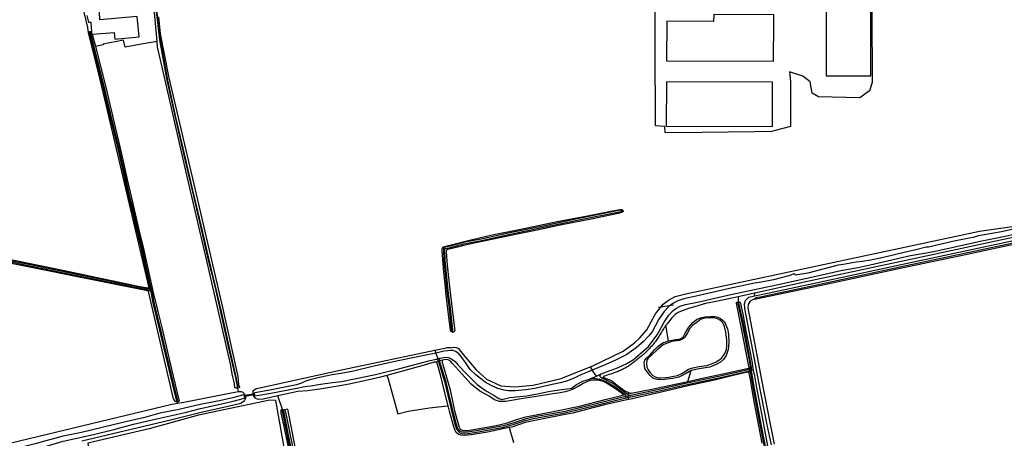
# Model space of a CAD drawing. Header units: metres. Extents: x 174255 to 175175, y 462028 to 462911.
# Tile 181 of 256: x 175044.96 to 175049.41, y 462732.74 to 462734.64. Entities that reach past the tile are written whole.
import ezdxf

# ---------------------------------------------------------------- set-up
doc = ezdxf.new("R2010")
doc.units = ezdxf.units.M
doc.layers.add('N-XX-AL-LIJN_0.20-G', color=7, linetype='Continuous', lineweight=25)

# ---------------------------------------------------------------- blocks, each defined once
blk = doc.blocks.new('Situatie')
at = {"lineweight": -3}
for p, q in [((-10.7746, 20.9672), (-10.776, 20.9715)), ((-8.37, 20.1601), (-8.363, 20.1611)), ((-10.5101, 19.807), (-10.5102, 19.8121)), ((-10.5102, 19.797), (-10.5101, 19.8024)), ((-10.5019, 19.8046), (-10.4958, 19.8053)), ((-10.5019, 19.8046), (-10.4988, 19.7927)), ((-10.4958, 19.8053), (-10.4909, 19.8052)), ((-8.1345, 19.7339), (-8.2029, 19.7235)), ((-7.842, 19.7714), (-7.8416, 19.7491)), ((-7.8413, 19.7445), (-7.8416, 19.7491)), ((-8.1568, 19.5727), (-8.1683, 19.6427)), ((-9.1316, 19.612), (-9.1332, 19.6196)), ((-9.2133, 19.5303), (-9.2087, 19.5171)), ((-9.1983, 19.4918), (-9.2087, 19.5171)), ((-9.1977, 19.479), (-9.2121, 19.4756)), ((-9.2073, 19.4898), (-9.1983, 19.4918)), ((-9.1983, 19.4918), (-9.1893, 19.4938)), ((-9.1797, 19.4848), (-9.1922, 19.4816)), ((-8.5113, 19.4547), (-8.5018, 19.4401)), ((-8.483, 19.4131), (-8.5018, 19.4401)), ((-8.483, 19.4131), (-8.4614, 19.4223)), ((-8.0691, 19.3889), (-8.0547, 19.4374)), ((-7.7942, 19.4353), (-7.7929, 19.4302)), ((-7.7939, 19.4487), (-7.792, 19.4423)), ((-7.7907, 19.4428), (-7.7899, 19.4386)), ((-7.7815, 19.44), (-7.7899, 19.4386)), ((-7.7899, 19.4386), (-7.7893, 19.4356)), ((-7.7815, 19.44), (-7.7743, 19.4407)), ((-8.5058, 19.4033), (-8.483, 19.4131)), ((-8.4685, 19.3984), (-8.4777, 19.3938)), ((-8.4589, 19.4038), (-8.4512, 19.4065)), ((-8.3259, 19.3355), (-8.3433, 19.3303)), ((-10.3795, 19.2995), (-10.3785, 19.2954)), ((-10.3785, 19.2954), (-10.3764, 19.2901)), ((-10.0748, 19.3213), (-10.0722, 19.3221)), ((-10.0302, 19.3267), (-10.035, 19.326)), ((-9.9031, 19.2611), (-9.9236, 19.3228)), ((-8.3643, 19.3259), (-8.3525, 19.3291)), ((-8.3558, 19.3183), (-8.3422, 19.3212)), ((-8.3269, 19.3244), (-8.3422, 19.3212)), ((-8.3422, 19.3212), (-8.3404, 19.3154)), ((-8.3404, 19.3154), (-8.3379, 19.3069)), ((-9.9015, 19.2575), (-9.9031, 19.2611)), ((-8.8775, 19.1797), (-8.8576, 19.1125))]:
    blk.add_line(p, q, dxfattribs=at)
for points in [[(-10.1062, 19.3644), (-10.106, 19.3645), (-10.1055, 19.3648), (-10.1051, 19.3653), (-10.1049, 19.3658), (-10.1048, 19.3664), (-10.1048, 19.3664), (-10.1122, 19.4075), (-10.1464, 19.5543), (-10.1795, 19.7043), (-10.2072, 19.8259), (-10.2367, 19.9446), (-10.2639, 20.064), (-10.3079, 20.254), (-10.3464, 20.4184), (-10.3849, 20.5846), (-10.4224, 20.752), (-10.4556, 20.935), (-10.4743, 21.0901)], [(-10.4782, 21.0896), (-10.4596, 20.9344), (-10.4263, 20.7512), (-10.3888, 20.5837), (-10.3503, 20.4175), (-10.3118, 20.253), (-10.2678, 20.0631), (-10.2406, 19.9436), (-10.2111, 19.825), (-10.1834, 19.7034), (-10.1503, 19.5534), (-10.1162, 19.4067), (-10.1088, 19.3657), (-10.1085, 19.3652), (-10.1081, 19.3648), (-10.1076, 19.3645), (-10.1071, 19.3644), (-10.1065, 19.3644), (-10.1062, 19.3644)], [(-10.4638, 21.0381), (-10.4569, 20.9618), (-10.4177, 20.7614), (-10.2984, 20.2549), (-10.1747, 19.7233), (-10.105, 19.4104), (-10.1015, 19.3739), (-10.097, 19.3633), (-10.0979, 19.3618), (-10.1003, 19.3595), (-10.105, 19.3579), (-10.1062, 19.3644)], [(-7.2757, 21.516), (-7.2757, 21.3852), (-7.2385, 21.3803), (-7.236, 20.7408), (-7.2483, 20.7039), (-7.292, 20.6708), (-7.4785, 20.6761), (-7.5076, 20.692), (-7.5155, 20.7446), (-7.5499, 20.77), (-7.6095, 20.7885), (-7.6053, 20.7458), (-7.6053, 20.5425), (-7.6915, 20.5187), (-7.7678, 20.5176), (-8.1233, 20.5128), (-8.1721, 20.515), (-8.1736, 20.5418), (-8.2157, 20.5453), (-8.2193, 21.2808), (-8.22, 21.316), (-8.3558, 21.316), (-8.3552, 21.6329)], [(-7.2424, 20.7705), (-7.2403, 21.3761), (-7.4422, 21.377), (-7.4443, 20.7711), (-7.2424, 20.7705)], [(-11.2724, 19.9692), (-10.8966, 19.8922), (-10.5477, 19.8178), (-10.5102, 19.8121), (-10.5086, 19.8125), (-10.5074, 19.814), (-10.5074, 19.8165), (-10.508, 19.8187), (-10.5129, 19.8381), (-10.6946, 20.6146), (-10.7353, 20.7866), (-10.7806, 20.9659), (-10.7837, 20.9903), (-10.8412, 21.2305)], [(-10.4703, 20.9258), (-10.4865, 21.107), (-10.4907, 21.1566), (-10.5021, 21.2228), (-10.5026, 21.2283), (-10.5018, 21.2291), (-10.4978, 21.2305), (-10.491, 21.2315)], [(-10.7885, 21.0443), (-10.781, 21.0132), (-10.7703, 21.0139), (-10.7675, 20.9713), (-10.7668, 20.96), (-10.7641, 20.9602), (-10.664, 20.9674), (-10.6608, 20.9372), (-10.5518, 20.947), (-10.5608, 21.0394), (-10.7287, 21.0247), (-10.731, 21.059)], [(-7.6803, 21.0471), (-7.9525, 21.0491), (-7.9527, 21.0174), (-8.1648, 21.019), (-8.1655, 20.8392), (-7.6815, 20.837), (-7.6805, 21.0155), (-7.6803, 21.0471)], [(-10.7806, 20.9659), (-10.78, 20.9686), (-10.7778, 20.9708), (-10.776, 20.9715)], [(-10.4958, 19.8053), (-10.4972, 19.8105), (-10.4982, 19.8166), (-10.5217, 19.9198), (-10.5368, 19.9895), (-10.5642, 20.1017), (-10.5758, 20.1562), (-10.59, 20.213), (-10.6192, 20.3428), (-10.6425, 20.4418), (-10.6811, 20.6028), (-10.7115, 20.731), (-10.7669, 20.95), (-10.7706, 20.9656), (-10.7709, 20.9662), (-10.7714, 20.9667), (-10.7719, 20.9671), (-10.7726, 20.9673), (-10.7733, 20.9674), (-10.774, 20.9674), (-10.7746, 20.9672), (-10.7752, 20.9668), (-10.7757, 20.9663), (-10.7761, 20.9657), (-10.7763, 20.9651), (-10.7764, 20.9644), (-10.7763, 20.9637), (-10.7728, 20.9485), (-10.7173, 20.7296), (-10.6869, 20.6014), (-10.6484, 20.4404), (-10.6251, 20.3415), (-10.5959, 20.2116), (-10.5817, 20.1549), (-10.57, 20.1004), (-10.5426, 19.9882), (-10.5275, 19.9185), (-10.5041, 19.8154)], [(-10.776, 20.9715), (-10.7742, 20.9723), (-10.7692, 20.9724), (-10.7677, 20.9718), (-10.7675, 20.9713)], [(-10.7641, 20.9602), (-10.7502, 20.9098), (-10.7488, 20.9042)], [(-10.3764, 19.2901), (-10.3572, 19.2926), (-10.1345, 19.3365), (-10.1015, 19.3428), (-10.105, 19.3579), (-10.1062, 19.3574), (-10.1136, 19.3581), (-10.1169, 19.3595), (-10.118, 19.3619), (-10.1203, 19.3785), (-10.1302, 19.4235), (-10.1368, 19.4612), (-10.235, 19.8895), (-10.3398, 20.341), (-10.4175, 20.679), (-10.456, 20.8492), (-10.468, 20.9002), (-10.4703, 20.9258), (-10.5326, 20.9152), (-10.5327, 20.9156), (-10.615, 20.9012), (-10.6216, 20.932), (-10.7146, 20.9142), (-10.7141, 20.9112), (-10.7425, 20.9053), (-10.7488, 20.9042), (-10.7027, 20.7201), (-10.6724, 20.5903), (-10.6431, 20.4695), (-10.6249, 20.3904), (-10.6052, 20.302), (-10.5868, 20.2198), (-10.5529, 20.0739), (-10.5306, 19.9824), (-10.5032, 19.8581), (-10.4909, 19.8052), (-10.4904, 19.8029), (-10.4676, 19.7057), (-10.4495, 19.6327), (-10.4204, 19.5087), (-10.4045, 19.4436), (-10.3716, 19.3054), (-10.3711, 19.3012), (-10.3713, 19.2984), (-10.3762, 19.2958), (-10.3785, 19.2954)], [(-7.6868, 20.5418), (-7.6859, 20.7418), (-8.1659, 20.7438), (-8.1668, 20.5438), (-7.6868, 20.5418)], [(-8.4614, 19.4223), (-8.4371, 19.4327), (-8.3878, 19.4505), (-8.3457, 19.47), (-8.3155, 19.4884), (-8.2479, 19.5462), (-8.2265, 19.5752), (-8.2087, 19.599), (-8.177, 19.6561), (-8.1554, 19.6879), (-8.1376, 19.7075), (-8.1234, 19.7181), (-8.104, 19.7285), (-8.0804, 19.7362), (-8.0265, 19.7476), (-7.8748, 19.7825), (-7.7678, 19.805), (-7.6391, 19.8314), (-7.5665, 19.8476), (-7.4627, 19.8715), (-7.3774, 19.89), (-7.299, 19.9035), (-7.245, 19.9158), (-7.1721, 19.9322), (-7.1152, 19.9461), (-7.0619, 19.9579), (-6.9897, 19.9698), (-6.9504, 19.9778), (-6.8128, 20.0082), (-6.7401, 20.0241), (-6.6423, 20.0437), (-6.5858, 20.057)], [(-6.5636, 20.0847), (-6.6504, 20.0658), (-6.7546, 20.0466), (-6.7794, 20.0401), (-6.8126, 20.0338), (-6.8645, 20.023), (-6.9168, 20.0104), (-6.9812, 19.9956), (-6.9919, 19.9957), (-7.0386, 19.9842), (-7.0915, 19.9726), (-7.1791, 19.9513), (-7.2489, 19.9362), (-7.2716, 19.9324), (-7.28, 19.9319), (-7.3087, 19.9275), (-7.3673, 19.9174), (-7.3898, 19.914), (-7.4534, 19.8983), (-7.5267, 19.8789), (-7.5738, 19.8701), (-7.5797, 19.8694), (-7.5837, 19.8701), (-7.5856, 19.8731), (-7.5866, 19.8747), (-7.5929, 19.8744), (-7.6119, 19.8668), (-7.6817, 19.8489), (-7.7357, 19.8383), (-7.7678, 19.8326), (-7.8806, 19.8089), (-8.0324, 19.7739), (-8.0873, 19.7623), (-8.1147, 19.7535), (-8.1379, 19.741), (-8.1559, 19.7276), (-8.1767, 19.7046), (-8.2, 19.6703), (-8.2314, 19.6136), (-8.247, 19.5929), (-8.2706, 19.5692), (-8.3029, 19.54), (-8.346, 19.5104), (-8.399, 19.4835), (-8.4508, 19.4612), (-8.5018, 19.4401)], [(-7.7686, 19.7761), (-7.7234, 19.7851), (-7.546, 19.8229), (-7.0834, 19.922), (-6.2859, 20.0918)], [(-4.297, 20.557), (-4.292, 20.5499), (-4.2912, 20.5419), (-4.2902, 20.5319), (-4.2909, 20.5276), (-4.2971, 20.5213), (-4.3065, 20.5155), (-4.452, 20.4832), (-4.7488, 20.4195), (-5.1028, 20.3465), (-5.4628, 20.2752), (-5.631, 20.238), (-6.0638, 20.148), (-6.5355, 20.053), (-6.9918, 19.956), (-7.5275, 19.8402), (-7.7666, 19.7879)], [(-6.2837, 20.081), (-7.0811, 19.9112), (-7.5437, 19.8121), (-7.7212, 19.7743), (-7.7408, 19.7704), (-7.7531, 19.768), (-7.76, 19.7661), (-7.7678, 19.7603)], [(-8.5113, 19.4547), (-8.5026, 19.4583), (-8.362, 19.5258), (-8.3107, 19.5637), (-8.2884, 19.5846), (-8.2551, 19.6213), (-8.2164, 19.6945), (-8.1806, 19.7388), (-8.1567, 19.7557), (-8.1264, 19.7725), (-8.0786, 19.7845), (-7.7678, 19.8509), (-6.7499, 20.0685), (-6.5691, 20.0944), (-6.569, 20.0953), (-5.8996, 20.2317), (-5.2893, 20.3505), (-5.2908, 20.3559)], [(-9.1316, 19.612), (-9.1341, 19.6119), (-9.1389, 19.613), (-9.1419, 19.6162), (-9.1433, 19.6214), (-9.1476, 19.6562), (-9.1577, 19.7395), (-9.1645, 19.7922), (-9.1659, 19.8157), (-9.1739, 19.8831), (-9.1809, 19.9804), (-9.1808, 19.9898), (-9.1797, 19.9925), (-9.1782, 19.9956), (-9.1747, 19.9981), (-9.152, 20.0038), (-9.0564, 20.0271), (-8.955, 20.0512), (-8.8327, 20.0752), (-8.6611, 20.1117), (-8.5235, 20.1384), (-8.4106, 20.1607), (-8.377, 20.1665), (-8.3689, 20.1662), (-8.3647, 20.1646), (-8.363, 20.1611)], [(-9.1332, 19.6196), (-9.1326, 19.6201), (-9.1322, 19.6206), (-9.132, 19.6213), (-9.1318, 19.6218), (-9.1449, 19.7319), (-9.1526, 19.786), (-9.1677, 19.9373), (-9.1688, 19.9843), (-9.1685, 19.9888), (-9.1679, 19.9893), (-9.165, 19.9901), (-9.1431, 19.9945), (-9.0828, 20.0108), (-9.0606, 20.0159), (-9.0029, 20.0263), (-8.8735, 20.0547), (-8.7231, 20.0859), (-8.5694, 20.1179), (-8.3726, 20.1568), (-8.3724, 20.1568), (-8.3718, 20.157), (-8.3712, 20.1574), (-8.3707, 20.1579), (-8.3703, 20.1584), (-8.37, 20.1591), (-8.37, 20.1598), (-8.37, 20.1601), (-8.37, 20.1605), (-8.3703, 20.1611), (-8.3706, 20.1617), (-8.3711, 20.1622), (-8.3717, 20.1625), (-8.3724, 20.1627), (-8.3731, 20.1628), (-8.3738, 20.1627), (-8.5706, 20.1238), (-8.7243, 20.0917), (-8.8747, 20.0605), (-9.0041, 20.0321), (-9.0618, 20.0218), (-9.0843, 20.0166), (-9.1445, 20.0003), (-9.1663, 19.9959), (-9.1709, 19.9948), (-9.1743, 19.9914), (-9.1748, 19.9844), (-9.1737, 19.9369), (-9.1586, 19.7853), (-9.1509, 19.7312), (-9.1378, 19.6211), (-9.1375, 19.6205), (-9.137, 19.6199), (-9.1365, 19.6195), (-9.1359, 19.6192), (-9.1352, 19.6191), (-9.1345, 19.6191), (-9.1338, 19.6193), (-9.1332, 19.6196)], [(-8.363, 20.1611), (-8.3625, 20.1602), (-8.3625, 20.1569), (-8.3653, 20.1536), (-8.3841, 20.1483), (-8.5073, 20.1229), (-8.6465, 20.0955), (-8.7514, 20.0736), (-8.8418, 20.0543), (-8.9486, 20.0318), (-9.0354, 20.0137), (-9.0831, 20.0031), (-9.1119, 19.9956), (-9.1414, 19.9885), (-9.1562, 19.9852), (-9.16, 19.9841), (-9.1615, 19.981), (-9.1622, 19.9755), (-9.1585, 19.9142), (-9.1513, 19.8449), (-9.1451, 19.7902), (-9.1379, 19.7411), (-9.1321, 19.69), (-9.124, 19.6189), (-9.1263, 19.6136), (-9.1292, 19.6122), (-9.1316, 19.612)], [(-10.3785, 19.2954), (-10.3807, 19.2951), (-10.3862, 19.2959), (-10.3885, 19.2999), (-10.3943, 19.3066), (-10.3963, 19.3092), (-10.5082, 19.79), (-10.5093, 19.7953), (-10.5102, 19.797), (-10.5144, 19.7981), (-11.3351, 19.9623)], [(-11.4948, 19.0229), (-10.4034, 19.2865), (-10.3764, 19.2901)], [(-10.5041, 19.8154), (-10.504, 19.8147), (-10.504, 19.8136), (-10.5042, 19.8126), (-10.5045, 19.8115), (-10.505, 19.8106), (-10.5056, 19.8097), (-10.5063, 19.8089), (-10.5071, 19.8082), (-10.5081, 19.8077), (-10.5091, 19.8073), (-10.5101, 19.807), (-10.5112, 19.8069), (-10.5123, 19.807), (-10.5133, 19.8072), (-10.8179, 19.869), (-11.0598, 19.9189), (-11.2477, 19.9575)], [(-11.2485, 19.9536), (-11.0606, 19.915), (-10.8187, 19.865), (-10.5165, 19.8038), (-10.5101, 19.8024), (-10.5087, 19.8021), (-10.5073, 19.8017), (-10.5059, 19.8011), (-10.5046, 19.8004), (-10.5034, 19.7995), (-10.5023, 19.7986), (-10.5013, 19.7975), (-10.5004, 19.7963), (-10.4997, 19.795), (-10.4991, 19.7937), (-10.4988, 19.7927)], [(-7.7678, 19.7603), (-7.76, 19.762), (-7.4729, 19.8231), (-7.1012, 19.902), (-6.8062, 19.9642), (-6.5546, 20.0179), (-6.3478, 20.062), (-6.3076, 20.072)], [(-10.5041, 19.8154), (-10.503, 19.8092), (-10.5019, 19.8046)], [(-10.4988, 19.7927), (-10.4893, 19.7444), (-10.4591, 19.6202), (-10.4444, 19.5552), (-10.4235, 19.4676), (-10.411, 19.4177), (-10.3949, 19.347), (-10.383, 19.3012), (-10.3827, 19.3006), (-10.3822, 19.3001), (-10.3816, 19.2997), (-10.3809, 19.2995), (-10.3802, 19.2994), (-10.3795, 19.2995), (-10.3789, 19.2997), (-10.3783, 19.3001), (-10.3778, 19.3006), (-10.3775, 19.3012), (-10.3773, 19.3019), (-10.3772, 19.3026), (-10.3772, 19.3027), (-10.3891, 19.3484), (-10.4052, 19.4191), (-10.4176, 19.469), (-10.4386, 19.5566), (-10.4533, 19.6215), (-10.4835, 19.7457), (-10.4929, 19.794), (-10.4958, 19.8053)], [(-7.7666, 19.7879), (-7.7678, 19.7877), (-7.842, 19.7714)], [(-7.8416, 19.7491), (-7.8377, 19.749), (-7.8331, 19.7454), (-7.8305, 19.7409), (-7.8208, 19.6922), (-7.8049, 19.6102), (-7.7887, 19.5276), (-7.7786, 19.4729), (-7.7758, 19.446), (-7.7743, 19.4407), (-7.7739, 19.4391), (-7.7738, 19.439), (-7.7678, 19.4136), (-7.7583, 19.3601), (-7.7479, 19.3056), (-7.7293, 19.2021), (-7.7087, 19.0954)], [(-7.6917, 19.1022), (-7.711, 19.1926), (-7.7492, 19.3928), (-7.7678, 19.4904), (-7.8111, 19.7187), (-7.8127, 19.7391), (-7.809, 19.7552), (-7.7929, 19.7695), (-7.7686, 19.7761)], [(-7.7686, 19.7761), (-7.7678, 19.7763), (-7.7666, 19.7879)], [(-7.842, 19.7714), (-7.9492, 19.748), (-7.9896, 19.7408), (-8.04, 19.7266), (-8.0659, 19.7181), (-8.0947, 19.7087), (-8.1133, 19.7003), (-8.1267, 19.6915), (-8.1421, 19.677), (-8.1631, 19.6488), (-8.1657, 19.6458), (-8.1683, 19.6427)], [(-8.0691, 19.3889), (-7.9975, 19.4044), (-7.9106, 19.4227), (-7.8015, 19.4467), (-7.7971, 19.4473), (-7.7939, 19.4487), (-7.7927, 19.4521), (-7.7938, 19.4581), (-7.8011, 19.4951), (-7.8134, 19.5582), (-7.8297, 19.6431), (-7.8435, 19.7125), (-7.8493, 19.7429), (-7.849, 19.7453), (-7.8468, 19.7475), (-7.8416, 19.7491)], [(-7.7815, 19.44), (-7.782, 19.444), (-7.782, 19.4511), (-7.7827, 19.4589), (-7.7856, 19.4775), (-7.8198, 19.6572), (-7.8381, 19.7426), (-7.8382, 19.743), (-7.8385, 19.7435), (-7.8389, 19.744), (-7.8394, 19.7444), (-7.84, 19.7446), (-7.8406, 19.7446), (-7.8413, 19.7445), (-7.8418, 19.7443), (-7.8423, 19.7439), (-7.8427, 19.7434), (-7.8429, 19.7428), (-7.843, 19.7422), (-7.843, 19.7415), (-7.8247, 19.6562), (-7.7906, 19.4766), (-7.7877, 19.4582), (-7.7869, 19.45), (-7.788, 19.4458), (-7.7907, 19.4428)], [(-7.7678, 19.7603), (-7.7744, 19.7589), (-7.7881, 19.7517), (-7.7967, 19.736), (-7.7979, 19.7212), (-7.7678, 19.5628), (-7.736, 19.3953), (-7.6978, 19.1951), (-7.6785, 19.1051)], [(-8.1683, 19.6427), (-8.1708, 19.6395), (-8.1732, 19.6363), (-8.1756, 19.6331), (-8.1779, 19.6298), (-8.1799, 19.6268), (-8.1826, 19.6218), (-8.1853, 19.6168), (-8.1881, 19.6118), (-8.191, 19.6069), (-8.1939, 19.602), (-8.1969, 19.5972), (-8.2, 19.5924), (-8.2031, 19.5877), (-8.2063, 19.583), (-8.2096, 19.5784), (-8.2129, 19.5738), (-8.2163, 19.5692), (-8.2198, 19.5647), (-8.2233, 19.5602), (-8.2269, 19.5558), (-8.2305, 19.5515), (-8.2342, 19.5472), (-8.238, 19.5429), (-8.2418, 19.5387), (-8.2457, 19.5346), (-8.2497, 19.5305), (-8.2537, 19.5265), (-8.2577, 19.5225), (-8.2618, 19.5186), (-8.266, 19.5147), (-8.2703, 19.5109), (-8.2745, 19.5072), (-8.2788, 19.5035), (-8.2832, 19.4999), (-8.2877, 19.4963), (-8.2921, 19.4928), (-8.2965, 19.4895), (-8.3002, 19.4862), (-8.304, 19.483), (-8.3078, 19.4798), (-8.3117, 19.4767), (-8.3156, 19.4737), (-8.3195, 19.4707), (-8.3236, 19.4678), (-8.3276, 19.4649), (-8.3317, 19.4621), (-8.3359, 19.4594), (-8.34, 19.4568), (-8.3443, 19.4542), (-8.3486, 19.4517), (-8.3529, 19.4492), (-8.3572, 19.4468), (-8.3616, 19.4445), (-8.3661, 19.4423), (-8.3705, 19.4401), (-8.375, 19.438), (-8.3795, 19.436), (-8.3841, 19.4341), (-8.3887, 19.4322), (-8.3933, 19.4304), (-8.398, 19.4287), (-8.4027, 19.427), (-8.4074, 19.4254), (-8.4103, 19.4245), (-8.4183, 19.422), (-8.4264, 19.4193), (-8.4344, 19.4166), (-8.4424, 19.4138), (-8.4464, 19.4124), (-8.4505, 19.4116), (-8.4515, 19.4101), (-8.452, 19.4083), (-8.4513, 19.4065), (-8.4512, 19.4065), (-8.4471, 19.4054), (-8.4143, 19.3924), (-8.3894, 19.372), (-8.3545, 19.3467), (-8.3374, 19.3381), (-8.3306, 19.3356), (-8.3259, 19.3355), (-8.2241, 19.3548), (-8.1406, 19.3735), (-8.0691, 19.3889)], [(-7.9552, 19.6763), (-7.9769, 19.6764), (-7.9996, 19.6735), (-8.0119, 19.6693), (-8.0321, 19.6542), (-8.0486, 19.641), (-8.0607, 19.6274), (-8.0714, 19.6081), (-8.0829, 19.5888), (-8.0885, 19.5823), (-8.094, 19.5792), (-8.1075, 19.5745), (-8.1211, 19.572), (-8.1412, 19.5688), (-8.1625, 19.5621), (-8.1807, 19.5538), (-8.2078, 19.5321), (-8.2323, 19.509), (-8.2489, 19.4946), (-8.2547, 19.4852), (-8.2563, 19.4691), (-8.2547, 19.4534), (-8.2492, 19.4409), (-8.242, 19.4311), (-8.2285, 19.416), (-8.217, 19.4089), (-8.2049, 19.4046), (-8.1921, 19.4043), (-8.1694, 19.4062), (-8.1561, 19.4084), (-8.1325, 19.4123), (-8.1165, 19.4151), (-8.0967, 19.425), (-8.0823, 19.4341), (-8.0658, 19.444), (-8.047, 19.4507), (-8.0187, 19.4562), (-7.9832, 19.4613), (-7.9573, 19.4691), (-7.9413, 19.4774), (-7.9251, 19.4878), (-7.9162, 19.4954), (-7.9026, 19.5149), (-7.8949, 19.5337), (-7.8936, 19.5531), (-7.8937, 19.5765), (-7.8982, 19.6113), (-7.9035, 19.6367), (-7.9111, 19.6534), (-7.9223, 19.6649), (-7.9382, 19.6733), (-7.9552, 19.6763)], [(-8.1568, 19.5727), (-8.1412, 19.5755), (-8.1234, 19.5776), (-8.114, 19.5781), (-8.1003, 19.5833), (-8.0888, 19.5916), (-8.0838, 19.6033), (-8.0644, 19.6336), (-8.0466, 19.6545), (-8.0296, 19.6683), (-8.0126, 19.6761), (-7.9919, 19.6812), (-7.9673, 19.6823), (-7.9477, 19.6824), (-7.9344, 19.6798), (-7.9224, 19.6735), (-7.9042, 19.6575), (-7.8902, 19.6266), (-7.8861, 19.6023), (-7.8841, 19.5649), (-7.8864, 19.5336), (-7.8965, 19.5056), (-7.9086, 19.4877), (-7.9221, 19.4757), (-7.9379, 19.4668), (-7.9695, 19.4534), (-8.0182, 19.4456), (-8.0547, 19.4374)], [(-8.0547, 19.4374), (-8.0773, 19.4238), (-8.1095, 19.4083), (-8.138, 19.4013), (-8.1753, 19.3967), (-8.1957, 19.3961), (-8.2083, 19.3967), (-8.2206, 19.4001), (-8.2289, 19.4054), (-8.2401, 19.4154), (-8.2583, 19.4374), (-8.2645, 19.4478), (-8.2661, 19.4607), (-8.2664, 19.4732), (-8.2639, 19.4852), (-8.2568, 19.4943), (-8.2407, 19.5076), (-8.2196, 19.5316), (-8.2036, 19.5486), (-8.1919, 19.5577), (-8.1793, 19.5642), (-8.1692, 19.5683), (-8.1568, 19.5727)], [(-10.0357, 19.331), (-10.0357, 19.3452), (-10.0333, 19.3496), (-10.0228, 19.3566), (-10.0128, 19.3585), (-9.628, 19.442), (-9.2133, 19.5303)], [(-9.2087, 19.5171), (-9.2475, 19.5085), (-9.3794, 19.4814), (-9.4961, 19.4563), (-9.5825, 19.4357), (-9.6376, 19.4238), (-9.6789, 19.4185), (-9.7362, 19.4067), (-9.7837, 19.3949), (-9.8013, 19.388), (-9.8164, 19.3808), (-9.8392, 19.3733), (-9.9596, 19.3486), (-10.0282, 19.3365), (-10.0308, 19.3355), (-10.0302, 19.3267), (-10.0269, 19.3229), (-9.956, 19.3356), (-9.8376, 19.3584), (-9.8092, 19.3639), (-9.7916, 19.3672), (-9.7755, 19.3691), (-9.7315, 19.3759), (-9.6775, 19.3843), (-9.6361, 19.389), (-9.5774, 19.401), (-9.4821, 19.4206), (-9.3727, 19.4478), (-9.2418, 19.4821), (-9.2073, 19.4898)], [(-9.2133, 19.5303), (-9.1618, 19.5412), (-9.1593, 19.5415), (-9.1567, 19.5417), (-9.1542, 19.5418), (-9.1516, 19.5418), (-9.149, 19.5418), (-9.1465, 19.5416), (-9.1439, 19.5414), (-9.1421, 19.5412), (-9.1291, 19.544), (-9.1167, 19.5425), (-9.1101, 19.5398), (-9.1084, 19.5388), (-9.0789, 19.5007), (-9.0264, 19.4407), (-8.98, 19.3992), (-8.9161, 19.369), (-8.8521, 19.364), (-8.7691, 19.3718), (-8.6418, 19.4013), (-8.5113, 19.4547)], [(-8.5018, 19.4401), (-8.5241, 19.4309), (-8.554, 19.4182), (-8.5834, 19.4037), (-8.6177, 19.3897), (-8.6468, 19.3816), (-8.6974, 19.371), (-8.7619, 19.3572), (-8.802, 19.3508), (-8.85, 19.3466), (-8.8828, 19.3459), (-8.9008, 19.3487), (-8.9293, 19.357), (-8.9588, 19.37), (-8.9866, 19.3852), (-9.0292, 19.4188), (-9.0534, 19.443), (-9.0758, 19.4744), (-9.0941, 19.501), (-9.1052, 19.5132), (-9.117, 19.522), (-9.1316, 19.5278), (-9.1418, 19.528), (-9.1716, 19.5254), (-9.2087, 19.5171)], [(-9.1541, 19.2785), (-9.1717, 19.3485), (-9.1867, 19.4127), (-9.2038, 19.4707), (-9.2084, 19.4749), (-9.2121, 19.4756), (-9.2173, 19.4752), (-9.2617, 19.4617), (-9.4305, 19.4159)], [(-9.2073, 19.4898), (-9.207, 19.4897), (-9.2056, 19.4892), (-9.2043, 19.4886), (-9.203, 19.4879), (-9.2019, 19.487), (-9.2008, 19.4859), (-9.1998, 19.4848), (-9.199, 19.4836), (-9.1977, 19.479), (-9.1685, 19.3838), (-9.1349, 19.2442), (-9.122, 19.1914), (-9.1146, 19.1719), (-9.1075, 19.1621), (-9.1011, 19.1563), (-9.0913, 19.1524), (-9.0808, 19.1523), (-9.0638, 19.1525), (-9.0169, 19.1607), (-8.9024, 19.1812), (-8.86, 19.1945), (-8.8052, 19.2115), (-8.7603, 19.2228), (-8.6238, 19.2469), (-8.4832, 19.2808), (-8.3985, 19.3031), (-8.3404, 19.3154)], [(-8.3558, 19.3183), (-8.3998, 19.3089), (-8.4847, 19.2866), (-8.625, 19.2528), (-8.7615, 19.2287), (-8.8069, 19.2173), (-8.8618, 19.2002), (-8.9038, 19.1871), (-9.0179, 19.1666), (-9.0644, 19.1585), (-9.0808, 19.1583), (-9.0901, 19.1584), (-9.0979, 19.1615), (-9.103, 19.1662), (-9.1093, 19.1748), (-9.1162, 19.1932), (-9.1291, 19.2456), (-9.1627, 19.3854), (-9.1922, 19.4816), (-9.1926, 19.4828), (-9.1929, 19.4841), (-9.193, 19.4854), (-9.193, 19.4867), (-9.1928, 19.488), (-9.1925, 19.4892), (-9.192, 19.4904), (-9.1914, 19.4915), (-9.1906, 19.4925), (-9.1897, 19.4935), (-9.1893, 19.4938)], [(-9.1893, 19.4938), (-9.1674, 19.4987), (-9.1539, 19.4971), (-9.147, 19.4957), (-9.1395, 19.4913), (-9.1326, 19.4867), (-9.1222, 19.4784), (-9.1081, 19.4622), (-9.0741, 19.4255), (-9.0471, 19.3985), (-9.023, 19.3745), (-8.9855, 19.3476), (-8.9448, 19.3257), (-8.9246, 19.3117), (-8.9106, 19.3063), (-8.8746, 19.3154), (-8.7987, 19.324), (-8.757, 19.3307), (-8.6918, 19.3446), (-8.6389, 19.3525), (-8.5948, 19.3587), (-8.5738, 19.3742), (-8.5439, 19.3894), (-8.5148, 19.3995), (-8.5058, 19.4033)], [(-8.4777, 19.3938), (-8.4944, 19.3941), (-8.5076, 19.394), (-8.5227, 19.3885), (-8.5429, 19.3796), (-8.5662, 19.3656), (-8.5881, 19.3534), (-8.6026, 19.348), (-8.6247, 19.3418), (-8.6469, 19.3373), (-8.6807, 19.333), (-8.7456, 19.3214), (-8.8237, 19.3096), (-8.893, 19.2981), (-8.9082, 19.2978), (-8.9218, 19.2981), (-8.9437, 19.3055), (-8.9689, 19.322), (-9.01, 19.3446), (-9.049, 19.3761), (-9.1071, 19.44), (-9.1345, 19.4704), (-9.1428, 19.4798), (-9.1541, 19.4869), (-9.1647, 19.4874), (-9.1797, 19.4848), (-9.1812, 19.483), (-9.1807, 19.4754), (-9.1636, 19.4184), (-9.1453, 19.3504), (-9.1248, 19.2558), (-9.1045, 19.1823), (-9.1, 19.1731), (-9.088, 19.1663), (-9.064, 19.1665), (-8.9363, 19.1886), (-8.8916, 19.1993), (-8.8342, 19.2189), (-8.802, 19.2288), (-8.7484, 19.2393), (-8.6556, 19.2571), (-8.5595, 19.2773), (-8.4427, 19.307), (-8.3744, 19.3228), (-8.3643, 19.3259), (-8.3625, 19.329), (-8.3635, 19.3311), (-8.3882, 19.3494), (-8.43, 19.376), (-8.4517, 19.388), (-8.4774, 19.3938), (-8.4777, 19.3938)], [(-7.7331, 19.1097), (-7.7693, 19.2985), (-7.7707, 19.3059), (-7.7864, 19.398), (-7.7914, 19.4263), (-7.7929, 19.4302), (-7.7954, 19.4309), (-7.7999, 19.4307), (-7.864, 19.4153), (-7.9496, 19.3947), (-8.0627, 19.3697), (-8.1767, 19.3433), (-8.3274, 19.3091), (-8.3379, 19.3069), (-8.386, 19.2965), (-8.4466, 19.2826), (-8.5281, 19.2612), (-8.5892, 19.2455), (-8.6396, 19.2367), (-8.7319, 19.2184), (-8.8051, 19.2023), (-8.8663, 19.1821), (-8.8775, 19.1797)], [(-8.3269, 19.3244), (-8.3341, 19.3252), (-8.3388, 19.3271), (-8.3477, 19.3335), (-8.3935, 19.3686), (-8.4064, 19.3772), (-8.4404, 19.3961), (-8.4518, 19.4004), (-8.4589, 19.4038), (-8.4629, 19.4058), (-8.4659, 19.4093), (-8.466, 19.4131), (-8.4655, 19.4163), (-8.4614, 19.4223)], [(-8.3404, 19.3154), (-8.1916, 19.3471), (-8.0993, 19.3682), (-7.9082, 19.41), (-7.7961, 19.4351), (-7.7942, 19.4353), (-7.7893, 19.4356)], [(-7.7907, 19.4428), (-7.792, 19.4423), (-7.7933, 19.4419), (-7.797, 19.4411), (-7.9095, 19.4159), (-8.1006, 19.3741), (-8.1929, 19.353), (-8.3269, 19.3244)], [(-7.7893, 19.4356), (-7.7883, 19.4355), (-7.7873, 19.4339), (-7.7678, 19.3216), (-7.7466, 19.2092), (-7.7237, 19.0947)], [(-7.7179, 19.0959), (-7.7407, 19.2104), (-7.7678, 19.3567), (-7.7816, 19.4361), (-7.7814, 19.4395), (-7.7815, 19.44)], [(-9.4305, 19.4159), (-9.4603, 19.4078), (-9.518, 19.3942), (-9.602, 19.3766), (-9.6435, 19.3686), (-9.7249, 19.3555), (-9.7895, 19.346), (-9.8333, 19.3424), (-9.9236, 19.3228)], [(-9.4305, 19.4159), (-9.4254, 19.4001), (-9.3818, 19.2417), (-9.3352, 19.2544), (-9.2388, 19.2685), (-9.1705, 19.276), (-9.1541, 19.2785)], [(-8.5058, 19.4033), (-8.4986, 19.4034), (-8.4913, 19.4037), (-8.4841, 19.4026), (-8.4685, 19.3984), (-8.4593, 19.396), (-8.4393, 19.3884), (-8.4157, 19.3748), (-8.3936, 19.3607), (-8.3541, 19.3311), (-8.3525, 19.3291), (-8.3509, 19.3271), (-8.3507, 19.3246), (-8.3521, 19.3211), (-8.3558, 19.3183)], [(-9.9236, 19.3228), (-9.991, 19.3082), (-10.0135, 19.3075), (-10.027, 19.313), (-10.0273, 19.314), (-10.035, 19.326), (-10.0356, 19.3269), (-10.0357, 19.331), (-10.0732, 19.3249), (-10.0722, 19.3221), (-10.0699, 19.3157), (-10.0723, 19.3087), (-10.0758, 19.3), (-10.0908, 19.289), (-10.1228, 19.2812), (-10.2768, 19.2472), (-10.415, 19.2122), (-10.8112, 19.1184)], [(-10.1015, 19.3428), (-10.0902, 19.3427), (-10.083, 19.3406), (-10.0765, 19.3341), (-10.0732, 19.3249)], [(-10.0748, 19.3213), (-10.0766, 19.3262), (-10.0784, 19.3276), (-10.1295, 19.314), (-10.188, 19.3007), (-10.2752, 19.284), (-10.372, 19.2615), (-10.4578, 19.2444), (-10.5323, 19.2243), (-10.5793, 19.2134), (-10.6695, 19.1916), (-10.8116, 19.1574), (-10.8947, 19.1417), (-10.9731, 19.12), (-11.0214, 19.107), (-11.1124, 19.084)], [(-11.1095, 19.06), (-11.0189, 19.0838), (-10.9699, 19.0951), (-10.8951, 19.1182), (-10.7574, 19.149), (-10.6657, 19.1712), (-10.5764, 19.1947), (-10.498, 19.2128), (-10.4512, 19.2239), (-10.3439, 19.2488), (-10.2741, 19.2666), (-10.1849, 19.286), (-10.1259, 19.2995), (-10.0745, 19.3131), (-10.073, 19.3147), (-10.073, 19.3165), (-10.0748, 19.3213)], [(-9.7542, 18.3652), (-9.7895, 18.5389), (-9.8845, 19.0302), (-9.9333, 19.3017), (-9.9605, 19.3044), (-10.2835, 19.2365), (-10.5061, 19.1741), (-10.783, 19.109), (-10.7531, 18.9108), (-10.6934, 18.4792), (-10.6174, 17.9281), (-10.5685, 17.3717), (-10.5522, 17.1029), (-10.5569, 17.097)], [(-10.0286, 19.329), (-10.0758, 19.3195), (-10.0785, 19.3184)], [(-9.7542, 18.3652), (-9.7594, 18.4169), (-9.7608, 18.4554), (-9.7627, 18.5239), (-9.7645, 18.5385), (-9.7716, 18.5737), (-9.7837, 18.6351), (-9.811, 18.774), (-9.8273, 18.8515), (-9.8617, 19.0166), (-9.8795, 19.1059), (-9.8971, 19.1927), (-9.9087, 19.2466), (-9.9096, 19.2543), (-9.9084, 19.2596), (-9.9061, 19.261), (-9.9031, 19.2611)], [(-9.8581, 19.06), (-9.8785, 19.1609), (-9.8977, 19.2549), (-9.8977, 19.2551), (-9.898, 19.2558), (-9.8984, 19.2564), (-9.899, 19.2569), (-9.8997, 19.2573), (-9.9004, 19.2575), (-9.9011, 19.2576), (-9.9015, 19.2575), (-9.9019, 19.2575), (-9.9026, 19.2572), (-9.9032, 19.2568), (-9.9037, 19.2563), (-9.9042, 19.2557), (-9.9044, 19.255), (-9.9046, 19.2543), (-9.9045, 19.2535), (-9.8853, 19.1595), (-9.8649, 19.0586)], [(-9.9031, 19.2611), (-9.9, 19.2612), (-9.8945, 19.2604)], [(-9.4335, 17.5799), (-9.5139, 17.6069), (-9.5605, 17.6231), (-9.5995, 17.8073), (-9.697, 18.3228), (-9.762, 18.6608), (-9.8053, 18.8818), (-9.8746, 19.2403), (-9.879, 19.2636), (-9.8945, 19.2604)], [(-9.8945, 19.2604), (-9.8926, 19.2584), (-9.8909, 19.2554), (-9.8845, 19.2292), (-9.8694, 19.1537), (-9.8508, 19.0575)], [(-8.8775, 19.1797), (-8.9762, 19.1586), (-9.0501, 19.1468), (-9.0805, 19.1442), (-9.0961, 19.1451), (-9.1071, 19.1483), (-9.1183, 19.1589), (-9.1275, 19.1826), (-9.1479, 19.2539), (-9.1541, 19.2785)]]:
    blk.add_lwpolyline(points, dxfattribs=at)

msp = doc.modelspace()

# ---------------------------------------------------------------- block references
at = {"layer": 'N-XX-AL-LIJN_0.20-G'}
msp.add_blockref('Situatie', (175056.047, 462713.6112), dxfattribs=at)

doc.saveas('drawing.dxf')
